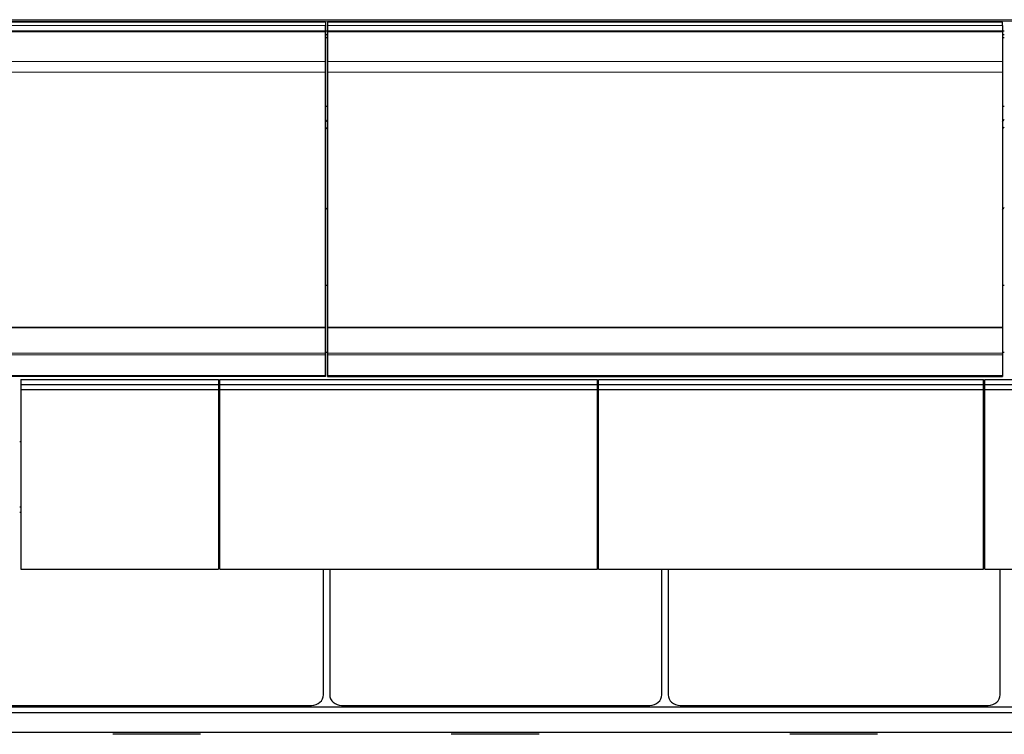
# Model space of a CAD drawing. Header units: inches. Extents: x 0 to 23760, y -13 to 16800.
# Tile 218 of 256: x 16443 to 18072, y 12416 to 13598. Entities that reach past the tile are written whole.
import ezdxf

# ---------------------------------------------------------------- set-up
doc = ezdxf.new("R2010")
doc.units = ezdxf.units.IN
doc.layers.add('1', color=7, linetype='Continuous', true_color=0xffffff)
doc.layers.add('254', color=7, linetype='Continuous', true_color=0xffffff)

msp = doc.modelspace()

# ---------------------------------------------------------------- linework, layer by layer
at = {"layer": '1', "color": 110, "linetype": 'Continuous', "lineweight": 13}
for p, q in [((15341.893, 13598.124), (20566.893, 13598.124)), ((15341.893, 13595.568), (20566.893, 13595.568)), ((15341.893, 13588.343), (16948.893, 13588.343)), ((16951.893, 13588.343), (18068.893, 13588.343)), ((15341.893, 13579.437), (16948.893, 13579.437)), ((15341.893, 13578.122), (16948.893, 13578.122)), ((15341.893, 13577.966), (16948.893, 13577.966)), ((15341.893, 13577.853), (16948.893, 13577.853)), ((16951.893, 13579.437), (18068.893, 13579.437)), ((16951.893, 13578.122), (18068.893, 13578.122)), ((16951.893, 13577.966), (18068.893, 13577.966)), ((16951.893, 13577.853), (18068.893, 13577.853)), ((15341.893, 13529.01), (16948.893, 13529.01)), ((16951.893, 13529.01), (18068.893, 13529.01)), ((15341.893, 13511.269), (16948.893, 13511.269)), ((16951.893, 13511.269), (18068.893, 13511.269)), ((15341.893, 13046.799), (16948.893, 13046.799)), ((15341.893, 13043.69), (16948.893, 13043.69)), ((16951.893, 13046.799), (18068.893, 13046.799)), ((16951.893, 13043.69), (18068.893, 13043.69)), ((15341.893, 13009.567), (16948.893, 13009.567)), ((15341.893, 13009.031), (16948.893, 13009.031)), ((16951.893, 13009.567), (18068.893, 13009.567)), ((16951.893, 13009.031), (18068.893, 13009.031))]:
    msp.add_line(p, q, dxfattribs=at)
at = {"layer": '1', "color": 2, "linetype": 'Continuous', "lineweight": 25}
for p, q in [((16948.893, 13594.265), (15341.893, 13594.265)), ((16948.893, 13594.265), (16948.893, 13588.343)), ((16948.893, 13579.437), (16948.893, 13588.343)), ((16951.893, 13594.265), (16951.893, 13577.282)), ((18068.893, 13594.265), (16951.893, 13594.265)), ((16951.893, 13579.437), (16951.893, 13588.343)), ((18068.893, 13588.343), (18068.893, 13594.265)), ((18068.893, 13588.343), (18068.893, 13579.437)), ((16948.893, 13578.122), (16948.893, 13579.437)), ((16948.893, 13577.966), (16948.893, 13578.122)), ((16948.893, 13577.853), (16948.893, 13577.966)), ((16948.893, 13529.01), (16948.893, 13577.853)), ((16948.907, 13579.518), (16951.928, 13579.518)), ((16948.907, 13573.778), (16951.928, 13573.778)), ((16951.893, 13578.122), (16951.893, 13579.437)), ((16951.893, 13577.966), (16951.893, 13578.122)), ((16951.893, 13577.853), (16951.893, 13577.966)), ((16951.893, 13529.01), (16951.893, 13577.853)), ((16951.893, 13577.282), (16951.893, 13571.048)), ((18068.853, 13579.518), (18071.874, 13579.518)), ((18068.853, 13573.778), (18071.874, 13573.778)), ((18068.893, 13579.437), (18068.893, 13578.122)), ((18068.893, 13578.122), (18068.893, 13577.966)), ((18068.893, 13577.966), (18068.893, 13577.853)), ((18068.893, 13577.853), (18068.893, 13529.01)), ((16948.907, 13568.456), (16951.928, 13568.456)), ((16951.893, 13571.048), (16951.893, 13550.124)), ((18068.853, 13568.456), (18071.874, 13568.456)), ((16951.893, 13550.124), (16951.893, 13506.415)), ((16948.893, 13511.269), (16948.893, 13529.01)), ((16951.893, 13511.269), (16951.893, 13529.01)), ((18068.893, 13529.01), (18068.893, 13511.269)), ((16948.893, 13089.507), (16948.893, 13511.269)), ((16951.893, 13089.507), (16951.893, 13511.269)), ((18068.893, 13511.269), (18068.893, 13089.507)), ((16951.893, 13506.415), (16951.893, 13026.363)), ((16948.893, 13455.082), (16951.889, 13455.082)), ((18068.893, 13455.082), (18071.889, 13455.082)), ((16948.966, 13159.112), (16951.955, 13159.112)), ((18068.916, 13159.112), (18071.905, 13159.112)), ((15341.893, 13089.507), (16948.893, 13089.507)), ((15341.893, 13088.94), (16948.893, 13088.94)), ((16948.893, 13088.94), (16948.893, 13089.507)), ((16948.893, 13046.799), (16948.893, 13088.94)), ((16951.893, 13089.507), (18068.893, 13089.507)), ((16951.893, 13088.94), (16951.893, 13089.507)), ((16951.893, 13088.94), (18068.893, 13088.94)), ((16951.893, 13046.799), (16951.893, 13088.94)), ((18068.893, 13089.507), (18068.893, 13088.94)), ((18068.893, 13088.94), (18068.893, 13046.799)), ((16948.893, 13043.69), (16948.893, 13046.799)), ((16948.893, 13009.567), (16948.893, 13043.69)), ((16948.966, 13048.236), (16951.955, 13048.236)), ((16951.893, 13043.69), (16951.893, 13046.799)), ((16951.893, 13009.567), (16951.893, 13043.69)), ((18068.893, 13046.799), (18068.893, 13043.69)), ((18068.893, 13043.69), (18068.893, 13009.567)), ((18068.916, 13048.236), (18071.905, 13048.236)), ((16951.893, 13026.363), (16951.893, 13013.562)), ((16948.893, 13008.071), (15341.893, 13008.071)), ((16948.893, 13009.031), (16948.893, 13009.567)), ((16948.893, 13008.071), (16948.893, 13009.031)), ((16951.893, 13013.562), (16951.893, 13008.071)), ((16951.893, 13009.031), (16951.893, 13009.567)), ((16951.893, 13008.071), (16951.893, 13009.031)), ((16951.893, 13008.071), (18068.893, 13008.071)), ((18068.893, 13009.567), (18068.893, 13009.031)), ((18068.893, 13009.031), (18068.893, 13008.071)), ((16442.679, 12900.476), (16444.671, 12900.476)), ((16771.697, 12900.476), (16773.689, 12900.476)), ((17398.694, 12900.476), (17400.686, 12900.476)), ((18037.647, 12900.476), (18039.716, 12900.476)), ((16444.646, 12792.02), (16442.646, 12792.02)), ((16773.636, 12792.02), (16771.636, 12792.02)), ((17400.637, 12792.02), (17398.637, 12792.02)), ((18039.64, 12792.02), (18037.639, 12792.02)), ((16444.646, 12782.785), (16442.646, 12782.785)), ((16773.636, 12782.785), (16771.636, 12782.785)), ((17400.637, 12782.785), (17398.637, 12782.785)), ((18039.64, 12782.785), (18037.639, 12782.785)), ((16945.131, 12481.434), (16945.131, 12689.301)), ((16955.655, 12689.301), (16955.655, 12481.434)), ((17505.131, 12481.434), (17505.131, 12689.301)), ((17515.655, 12689.301), (17515.655, 12481.434)), ((18065.131, 12481.434), (18065.131, 12689.301)), ((16415.393, 12463.926), (16925.393, 12463.926)), ((16975.393, 12463.926), (17485.393, 12463.926)), ((17535.393, 12463.926), (18045.393, 12463.926)), ((15807.469, 12461.414), (20569.393, 12461.414)), ((15807.469, 12452.279), (20569.393, 12452.279)), ((15807.469, 12419.369), (20569.393, 12419.369)), ((16742.056, 12416.098), (16596.73, 12416.098)), ((17302.056, 12416.098), (17156.73, 12416.098)), ((17862.056, 12416.098), (17716.73, 12416.098))]:
    msp.add_line(p, q, dxfattribs=at)
for centre, major_axis, ratio, start_param, end_param in [((16724.733, 13461.842), (235.228, 0), 0.46174861, 5.97530923, 6.0205678), ((17844.733, 13461.842), (235.228, 0), 0.46174861, 5.97530923, 6.0205678), ((16724.733, 13461.842), (244, 0), 0.46174861, 5.87713446, 5.90943396), ((17844.733, 13461.842), (244, 0), 0.46174861, 5.87713446, 5.90943396), ((16724.733, 13328.79), (244, 0), 0.46174861, 5.87713446, 5.90943396), ((17844.733, 13328.79), (244, 0), 0.46174861, 5.87713446, 5.90943396), ((16925.393, 12481.434), (19.738, 0), 0.88701083, 4.71238875, 6.2831855), ((16975.393, 12481.434), (19.738, 0), 0.88701083, 3.14159245, 4.7123892), ((17485.393, 12481.434), (19.738, 0), 0.88701083, 4.71238875, 6.2831855), ((17535.393, 12481.434), (19.738, 0), 0.88701083, 3.14159245, 4.7123892), ((18045.393, 12481.434), (19.738, 0), 0.88701083, 4.71238875, 6.2831855)]:
    msp.add_ellipse(centre, major_axis=major_axis, ratio=ratio, start_param=start_param, end_param=end_param, dxfattribs=at)
at = {"layer": '254', "color": 2, "linetype": 'Continuous', "lineweight": 25}
for p, q in [((16444.643, 13002.859), (16444.643, 12994.665)), ((16444.643, 13002.859), (16771.643, 13002.859)), ((16771.643, 13002.859), (16771.643, 12994.665)), ((16773.643, 12994.665), (16773.643, 13002.859)), ((16773.643, 13002.859), (17398.643, 13002.859)), ((17398.643, 12994.665), (17398.643, 13002.859)), ((17400.643, 12994.665), (17400.643, 13002.859)), ((17400.643, 13002.859), (18037.643, 13002.859)), ((18037.643, 12994.665), (18037.643, 13002.859)), ((18039.643, 12994.665), (18039.643, 13002.859)), ((18039.643, 13002.859), (18664.643, 13002.859)), ((16444.643, 12994.665), (16444.643, 12986.195)), ((16444.643, 12994.665), (16771.643, 12994.665)), ((16444.643, 12986.195), (16444.643, 12689.303)), ((16444.643, 12986.195), (16771.643, 12986.195)), ((16771.643, 12994.665), (16771.643, 12986.195)), ((16771.643, 12986.195), (16771.643, 12689.303)), ((16773.643, 12994.665), (17398.643, 12994.665)), ((16773.643, 12986.195), (16773.643, 12994.665)), ((16773.643, 12689.303), (16773.643, 12986.195)), ((16773.643, 12986.195), (17398.643, 12986.195)), ((17398.643, 12986.195), (17398.643, 12994.665)), ((17398.643, 12689.303), (17398.643, 12986.195)), ((17400.643, 12994.665), (18037.643, 12994.665)), ((17400.643, 12986.195), (17400.643, 12994.665)), ((17400.643, 12689.303), (17400.643, 12986.195)), ((17400.643, 12986.195), (18037.643, 12986.195)), ((18037.643, 12986.195), (18037.643, 12994.665)), ((18037.643, 12689.303), (18037.643, 12986.195)), ((18039.643, 12986.195), (18039.643, 12994.665)), ((18039.643, 12994.665), (18664.643, 12994.665)), ((18039.643, 12689.303), (18039.643, 12986.195)), ((18039.643, 12986.195), (18664.643, 12986.195)), ((16444.643, 12689.303), (16771.643, 12689.303)), ((16773.643, 12689.303), (17398.643, 12689.303)), ((17400.643, 12689.303), (18037.643, 12689.303)), ((18039.643, 12689.303), (18664.643, 12689.303))]:
    msp.add_line(p, q, dxfattribs=at)

doc.saveas('drawing.dxf')
